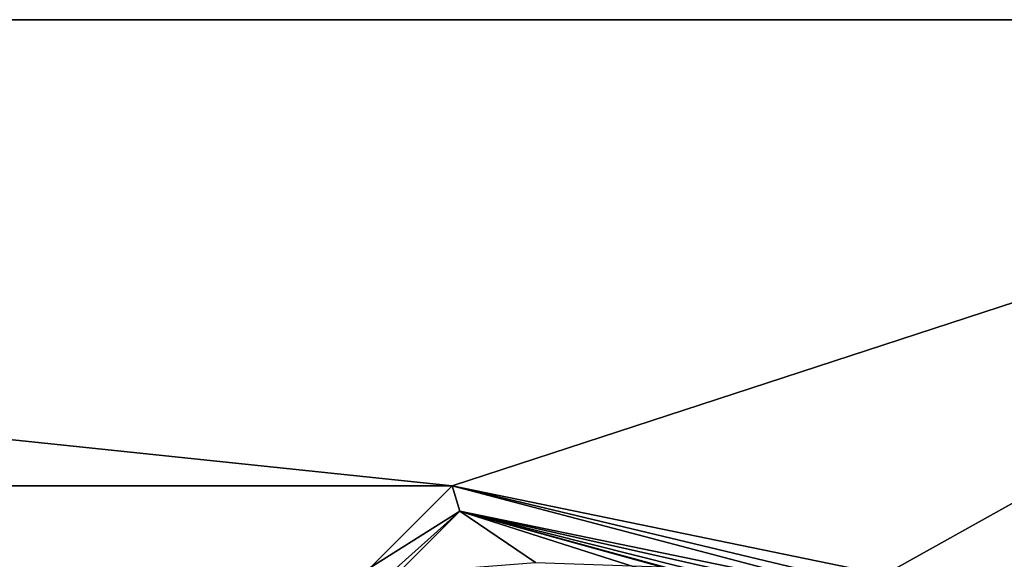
# Model space of a CAD drawing. Header units: metres. Extents: x -205 to 205, y -82 to 82.
# Tile 255 of 256: x -63 to -30, y 57 to 75. Entities that reach past the tile are written whole.
import ezdxf

# ---------------------------------------------------------------- set-up
doc = ezdxf.new("R2010")
doc.units = ezdxf.units.M
doc.layers.add('solid_PRT0003', color=7, linetype='CONTINUOUS')

msp = doc.modelspace()

# ---------------------------------------------------------------- linework, layer by layer
at = {"layer": 'solid_PRT0003'}
for points in [[(-200, -75), (-200, 75), (0, 75)], [(0, 75, 1.5), (0, 75), (-200, 75)], [(0, -75), (-200, -75), (0, 75)], [(0, 75, 1.5), (-200, 75), (-200, 75, 1.5)], [(-48.536644, 59.144901, 1.5), (0, 75, 1.5), (-200, 75, 1.5)], [(-48.536644, 59.144901, 1.5), (-200, 75, 1.5), (-82.463348, 59.144897, 1.5)], [(-48.536644, 59.144901, 1.5), (-33.837666, 56.110996, 1.5), (0, 75, 1.5)], [(-33.837666, 56.110996, 1.5), (-18.216194, 45.809784, 1.5), (0, 75, 1.5)], [(-59.144897, 48.536655, 1.5), (-48.536644, 59.144901, 1.5), (-82.463348, 59.144897, 1.5)], [(-59.144897, 48.536655, 1.5), (-82.463348, 59.144897, 1.5), (-71.855095, 48.536644, 1.5)], [(-48.275169, 58.280056, 2.071429), (-48.536644, 59.144901, 1.5), (-59.144897, 48.536655, 1.5)], [(-34.181252, 55.70153, 1.654846), (-33.837666, 56.110996, 1.5), (-48.536644, 59.144901, 1.5)], [(-34.41843, 55.418869, 2.071429), (-34.181252, 55.70153, 1.654846), (-48.536644, 59.144901, 1.5)], [(-48.275169, 58.280056, 2.071429), (-34.41843, 55.418869, 2.071429), (-48.536644, 59.144901, 1.5)], [(-58.280056, 48.275169, 2.071429), (-48.275169, 58.280056, 2.071429), (-59.144897, 48.536655, 1.5)], [(-51.797363, 56.056679, 2.822942), (-48.275169, 58.280056, 2.071429), (-58.280056, 48.275169, 2.071429)], [(-51.797363, 56.056679, 2.822942), (-45.700024, 56.53273, 3.5), (-48.275169, 58.280056, 2.071429)], [(-34.60704, 55.194096, 2.545125), (-34.41843, 55.418869, 2.071429), (-48.275169, 58.280056, 2.071429)], [(-36.228706, 54.994781, 3.362923), (-34.858406, 54.894527, 2.942064), (-48.275169, 58.280056, 2.071429)], [(-34.60704, 55.194096, 2.545125), (-48.275169, 58.280056, 2.071429), (-34.858406, 54.894527, 2.942064)], [(-37.447048, 54.817497, 3.5), (-36.228706, 54.994781, 3.362923), (-48.275169, 58.280056, 2.071429)], [(-41.426552, 56.382923, 3.5), (-37.447048, 54.817497, 3.5), (-48.275169, 58.280056, 2.071429)], [(-45.700024, 56.53273, 3.5), (-41.426552, 56.382923, 3.5), (-48.275169, 58.280056, 2.071429)]]:
    msp.add_3dface(points, dxfattribs=at)

doc.saveas('drawing.dxf')
